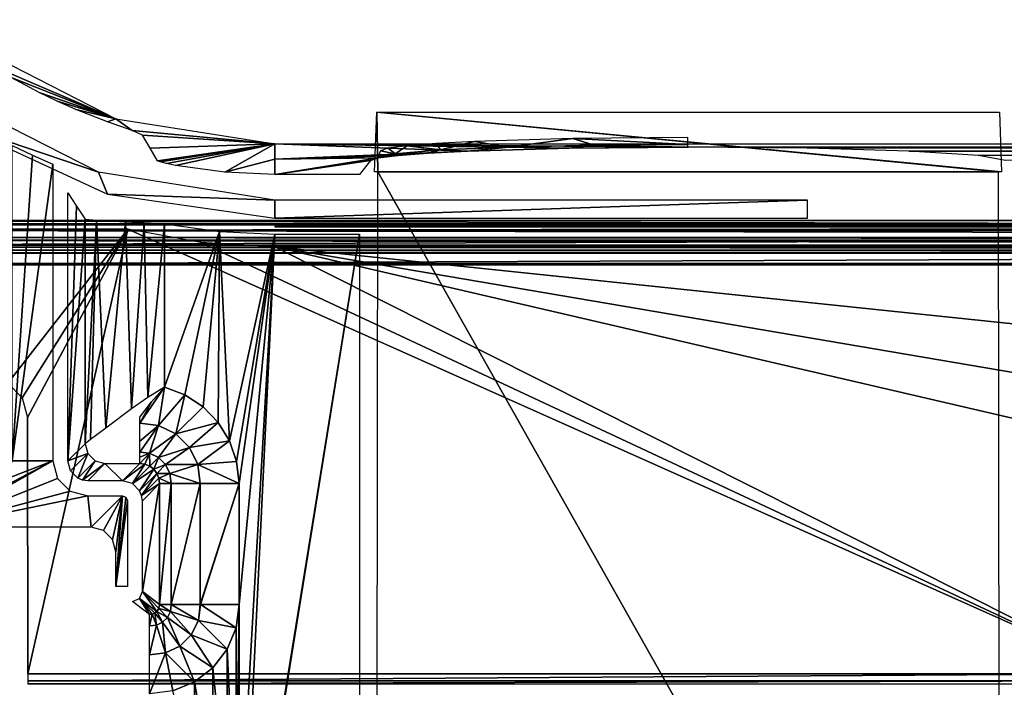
# Model space of a CAD drawing. Header units: millimetres. Extents: x -131 to 131, y -208 to 128.
# Tile 5 of 18: x -106 to -56, y -149 to -116. Entities that reach past the tile are written whole.
import ezdxf

# ---------------------------------------------------------------- set-up
doc = ezdxf.new("R2010")
doc.units = ezdxf.units.MM
doc.header["$LTSCALE"] = 127.314815
for name, color, linetype in [('1', 7, 'CONTINUOUS'), ('12', 7, 'CONTINUOUS'), ('121', 7, 'CONTINUOUS'), ('142', 7, 'CONTINUOUS'), ('144', 7, 'CONTINUOUS'), ('145', 7, 'CONTINUOUS'), ('146', 7, 'CONTINUOUS'), ('166', 7, 'CONTINUOUS'), ('167', 7, 'CONTINUOUS'), ('18', 7, 'CONTINUOUS'), ('181', 7, 'CONTINUOUS'), ('194', 7, 'CONTINUOUS'), ('20', 7, 'CONTINUOUS'), ('21', 7, 'CONTINUOUS'), ('28', 7, 'CONTINUOUS'), ('29', 7, 'CONTINUOUS'), ('34', 7, 'CONTINUOUS'), ('6', 7, 'CONTINUOUS'), ('76', 7, 'CONTINUOUS'), ('77', 7, 'CONTINUOUS'), ('78', 7, 'CONTINUOUS'), ('84', 7, 'CONTINUOUS'), ('85', 7, 'CONTINUOUS'), ('86', 7, 'CONTINUOUS'), ('87', 7, 'CONTINUOUS')]:
    doc.layers.add(name, color=color, linetype=linetype)

msp = doc.modelspace()

# ---------------------------------------------------------------- linework, layer by layer
at = {"layer": '1', "color": 7, "linetype": 'CONTINUOUS'}
for points in [[(126, 126), (-126, -126.039), (126, -126.039), (126, 126)], [(-126, 126), (-126, -126.039), (126, 126), (-126, 126)], [(-126, -126.039), (-123.948, -126.093), (126, -126.039), (-126, -126.039)], [(126, -126.039), (-123.948, -126.093), (123.948, -126.093), (126, -126.039)], [(-123.948, -126.093), (-122.97, -126.377), (123.948, -126.093), (-123.948, -126.093)], [(123.948, -126.093), (-122.97, -126.377), (122.97, -126.377), (123.948, -126.093)], [(-122.97, -126.377), (-122.259, -127.107), (122.97, -126.377), (-122.97, -126.377)], [(122.97, -126.377), (-122.259, -127.107), (122.259, -127.107), (122.97, -126.377)], [(-122.259, -127.107), (-122, -128.092), (122.259, -127.107), (-122.259, -127.107)], [(122.259, -127.107), (-122, -128.092), (122, -128.092), (122.259, -127.107)], [(122, -178.822), (122, -128.092), (-122, -178.822), (122, -178.822)], [(122, -128.092), (-122, -128.092), (-122, -178.822), (122, -128.092)]]:
    msp.add_3dface(points, dxfattribs=at)
at = {"layer": '12', "color": 7, "linetype": 'CONTINUOUS'}
for points in [[(-106.026, -137.975, -31.5), (-106.026, -122.094, -31.5), (-105.009, -122.586, -31.5), (-106.026, -137.975, -31.5)], [(-103.974, -123.039, -31.5), (-106.026, -137.975, -31.5), (-105.009, -122.586, -31.5), (-103.974, -123.039, -31.5)], [(-103.974, -137.975, -31.5), (-106.026, -137.975, -31.5), (-103.974, -123.039, -31.5), (-103.974, -137.975, -31.5)], [(-103.74, -138.849, -31.5), (-109.899, -141.303, -31.5), (-103.974, -137.975, -31.5), (-103.74, -138.849, -31.5)], [(-109.899, -141.303, -31.5), (-106.901, -139.49, -31.5), (-103.974, -137.975, -31.5), (-109.899, -141.303, -31.5)], [(-106.901, -139.49, -31.5), (-106.261, -138.852, -31.5), (-103.974, -137.975, -31.5), (-106.901, -139.49, -31.5)], [(-106.261, -138.852, -31.5), (-106.026, -137.975, -31.5), (-103.974, -137.975, -31.5), (-106.261, -138.852, -31.5)], [(-103.102, -139.489, -31.5), (-109.899, -141.303, -31.5), (-103.74, -138.849, -31.5), (-103.102, -139.489, -31.5)], [(-102.225, -139.724, -31.5), (-109.899, -141.303, -31.5), (-103.102, -139.489, -31.5), (-102.225, -139.724, -31.5)], [(-102.053, -141.303, -31.5), (-109.899, -141.303, -31.5), (-102.225, -139.724, -31.5), (-102.053, -141.303, -31.5)], [(-100.474, -139.724, -31.5), (-102.053, -141.303, -31.5), (-102.225, -139.724, -31.5), (-100.474, -139.724, -31.5)], [(-101.425, -141.473, -31.5), (-102.053, -141.303, -31.5), (-100.474, -139.724, -31.5), (-101.425, -141.473, -31.5)], [(-100.97, -141.93, -31.5), (-101.425, -141.473, -31.5), (-100.474, -139.724, -31.5), (-100.97, -141.93, -31.5)], [(-100.803, -142.553, -31.5), (-100.97, -141.93, -31.5), (-100.474, -139.724, -31.5), (-100.803, -142.553, -31.5)], [(-100.803, -144.303, -31.5), (-100.803, -142.553, -31.5), (-100.474, -139.724, -31.5), (-100.803, -144.303, -31.5)], [(-100.298, -139.797, -31.5), (-100.803, -144.303, -31.5), (-100.474, -139.724, -31.5), (-100.298, -139.797, -31.5)], [(-100.224, -139.974, -31.5), (-100.803, -144.303, -31.5), (-100.298, -139.797, -31.5), (-100.224, -139.974, -31.5)], [(-100.224, -144.303, -31.5), (-100.803, -144.303, -31.5), (-100.224, -139.974, -31.5), (-100.224, -144.303, -31.5)]]:
    msp.add_3dface(points, dxfattribs=at)
at = {"layer": '121', "color": 7, "linetype": 'CONTINUOUS'}
for points in [[(-82.762, -121.888, -31.64), (-84.69, -121.99, -29.384), (-84.464, -122.318, -29.965), (-82.762, -121.888, -31.64)], [(-81.022, -122.17, -33.286), (-82.762, -121.888, -31.64), (-84.464, -122.318, -29.965), (-81.022, -122.17, -33.286)], [(-77.807, -121.743, -34.856), (-82.762, -121.888, -31.64), (-81.022, -122.17, -33.286), (-77.807, -121.743, -34.856)], [(-76.737, -122.075, -35.411), (-77.807, -121.743, -34.856), (-81.022, -122.17, -33.286), (-76.737, -122.075, -35.411)], [(-72.009, -121.692, -35.982), (-77.807, -121.743, -34.856), (-72.009, -122.042, -36.143), (-72.009, -121.692, -35.982)], [(-72.009, -122.042, -36.143), (-77.807, -121.743, -34.856), (-76.737, -122.075, -35.411), (-72.009, -122.042, -36.143)], [(-86.742, -122.506, -25.759), (-87.483, -122.366, -21.04), (-87.635, -122.708, -21.061), (-86.742, -122.506, -25.759)], [(-87.095, -122.233, -23.985), (-87.483, -122.366, -21.04), (-86.742, -122.506, -25.759), (-87.095, -122.233, -23.985)], [(-86.152, -122.106, -26.8), (-87.095, -122.233, -23.985), (-86.742, -122.506, -25.759), (-86.152, -122.106, -26.8)], [(-84.464, -122.318, -29.965), (-86.152, -122.106, -26.8), (-86.742, -122.506, -25.759), (-84.464, -122.318, -29.965)], [(-85.1, -122.472, -29.692), (-84.464, -122.318, -29.965), (-86.742, -122.506, -25.759), (-85.1, -122.472, -29.692)], [(-84.69, -121.99, -29.384), (-86.152, -122.106, -26.8), (-84.464, -122.318, -29.965), (-84.69, -121.99, -29.384)], [(-85.1, -122.472, -29.692), (-83.109, -122.37, -32.021), (-84.464, -122.318, -29.965), (-85.1, -122.472, -29.692)], [(-83.109, -122.37, -32.021), (-81.022, -122.17, -33.286), (-84.464, -122.318, -29.965), (-83.109, -122.37, -32.021)], [(-83.109, -122.37, -32.021), (-77.995, -122.225, -35.341), (-81.022, -122.17, -33.286), (-83.109, -122.37, -32.021)], [(-77.995, -122.225, -35.341), (-76.737, -122.075, -35.411), (-81.022, -122.17, -33.286), (-77.995, -122.225, -35.341)], [(-77.995, -122.225, -35.341), (-72.009, -122.174, -36.504), (-76.737, -122.075, -35.411), (-77.995, -122.225, -35.341)], [(-72.009, -122.174, -36.504), (-72.009, -122.042, -36.143), (-76.737, -122.075, -35.411), (-72.009, -122.174, -36.504)], [(-87.983, -122.848, -21.079), (-87.582, -122.715, -24.118), (-87.643, -122.715, -21.061), (-87.983, -122.848, -21.079)], [(-87.643, -122.715, -21.061), (-86.742, -122.506, -25.759), (-87.635, -122.708, -21.061), (-87.643, -122.715, -21.061)], [(-87.582, -122.715, -24.118), (-86.742, -122.506, -25.759), (-87.643, -122.715, -21.061), (-87.582, -122.715, -24.118)], [(-87.582, -122.715, -24.118), (-86.609, -122.588, -27.025), (-86.742, -122.506, -25.759), (-87.582, -122.715, -24.118)], [(-86.609, -122.588, -27.025), (-85.1, -122.472, -29.692), (-86.742, -122.506, -25.759), (-86.609, -122.588, -27.025)]]:
    msp.add_3dface(points, dxfattribs=at)
at = {"layer": '142', "color": 7, "linetype": 'CONTINUOUS'}
for points in [[(126.86, -125.86, -55), (-126.86, 126, -55), (126.86, 126, -55), (126.86, -125.86, -55)], [(-126.86, -125.86, -55), (-126.86, 126, -55), (126.86, -125.86, -55), (-126.86, -125.86, -55)], [(-126.725, -126.362, -55), (-126.86, -125.86, -55), (126.727, -126.36, -55), (-126.725, -126.362, -55)], [(126.727, -126.36, -55), (-126.86, -125.86, -55), (126.86, -125.86, -55), (126.727, -126.36, -55)], [(126.362, -126.725, -55), (-126.725, -126.362, -55), (126.727, -126.36, -55), (126.362, -126.725, -55)], [(-126.36, -126.727, -55), (-126.725, -126.362, -55), (126.362, -126.725, -55), (-126.36, -126.727, -55)], [(125.86, -126.86, -55), (-126.36, -126.727, -55), (126.362, -126.725, -55), (125.86, -126.86, -55)], [(-125.86, -126.86, -55), (-126.36, -126.727, -55), (125.86, -126.86, -55), (-125.86, -126.86, -55)]]:
    msp.add_3dface(points, dxfattribs=at)
at = {"layer": '144', "color": 7, "linetype": 'CONTINUOUS'}
for points in [[(-101.681, -123.435, -39.5), (-109.694, -119.352, -39.5), (-108.961, -120.967, -39.5), (-101.681, -123.435, -39.5)], [(-101.228, -124.534, -39.5), (-101.681, -123.435, -39.5), (-108.961, -120.967, -39.5), (-101.228, -124.534, -39.5)], [(-92.8, -124.841, -39.5), (-101.681, -123.435, -39.5), (-101.228, -124.534, -39.5), (-92.8, -124.841, -39.5)], [(-92.8, -125.757, -39.5), (-92.8, -124.841, -39.5), (-101.228, -124.534, -39.5), (-92.8, -125.757, -39.5)], [(-66, -125.757, -39.5), (-66, -124.841, -39.5), (-92.8, -125.757, -39.5), (-66, -125.757, -39.5)], [(-66, -124.841, -39.5), (-92.8, -124.841, -39.5), (-92.8, -125.757, -39.5), (-66, -124.841, -39.5)]]:
    msp.add_3dface(points, dxfattribs=at)
at = {"layer": '145', "color": 7, "linetype": 'CONTINUOUS'}
for points in [[(-120.5, -179.5, -45), (-120.5, -128.018, -45), (120.5, -128.018, -45), (-120.5, -179.5, -45)], [(-120.354, -179.854, -45), (-120.5, -179.5, -45), (120.5, -128.018, -45), (-120.354, -179.854, -45)], [(-120, -180, -45), (-120.354, -179.854, -45), (120.5, -128.018, -45), (-120, -180, -45)], [(120, -180, -45), (-120, -180, -45), (120.5, -128.018, -45), (120, -180, -45)]]:
    msp.add_3dface(points, dxfattribs=at)
at = {"layer": '146', "color": 7, "linetype": 'CONTINUOUS'}
for points in [[(-117.251, -126.3, -43), (-106.247, -134.061, -43), (-100.202, -126.3, -43), (-117.251, -126.3, -43)], [(-106.247, -134.061, -43), (-105.518, -134.792, -43), (-100.202, -126.3, -43), (-106.247, -134.061, -43)], [(-105.518, -134.792, -43), (-105.251, -135.79, -43), (-100.202, -126.3, -43), (-105.518, -134.792, -43)], [(-100.202, -126.3, -43), (-105.251, -135.79, -43), (-105.238, -148.691, -43), (-100.202, -126.3, -43)], [(-50.079, -148.691, -43), (-100.202, -126.3, -43), (-105.238, -148.691, -43), (-50.079, -148.691, -43)], [(-96.528, -126.97, -43), (-100.202, -126.3, -43), (-50.079, -148.691, -43), (-96.528, -126.97, -43)], [(-92.8, -127.194, -43), (-96.528, -126.97, -43), (-50.079, -148.691, -43), (-92.8, -127.194, -43)], [(-53.377, -136.349, -43), (-92.8, -127.194, -43), (-50.079, -148.691, -43), (-53.377, -136.349, -43)], [(-53.864, -133.815, -43), (-92.8, -127.194, -43), (-53.377, -136.349, -43), (-53.864, -133.815, -43)], [(-53.218, -131.318, -43), (-92.8, -127.194, -43), (-53.864, -133.815, -43), (-53.218, -131.318, -43)], [(-51.867, -127.194, -43), (-92.8, -127.194, -43), (-53.218, -131.318, -43), (-51.867, -127.194, -43)], [(-105.238, -148.691, -43), (-105.251, -135.79, -43), (-105.245, -148.691, -43), (-105.238, -148.691, -43)], [(-105.251, -135.79, -43), (-105.251, -148.691, -43), (-105.245, -148.691, -43), (-105.251, -135.79, -43)]]:
    msp.add_3dface(points, dxfattribs=at)
at = {"layer": '166', "color": 7, "linetype": 'CONTINUOUS'}
for points in [[(-92.8, -126.194, -42.017), (-51.867, -126.194, -42.017), (-92.8, -126.157, -39.893), (-92.8, -126.194, -42.017)], [(-51.867, -126.194, -42.017), (-66, -126.157, -39.893), (-92.8, -126.157, -39.893), (-51.867, -126.194, -42.017)], [(-62.973, -126.148, -39.394), (-66, -126.157, -39.893), (-51.867, -126.194, -42.017), (-62.973, -126.148, -39.394)], [(-60.267, -126.123, -37.951), (-62.973, -126.148, -39.394), (-51.867, -126.194, -42.017), (-60.267, -126.123, -37.951)], [(-58.168, -126.084, -35.716), (-60.267, -126.123, -37.951), (-51.867, -126.194, -42.017), (-58.168, -126.084, -35.716)], [(-56.375, -126.05, -33.771), (-58.168, -126.084, -35.716), (-51.867, -126.194, -42.017), (-56.375, -126.05, -33.771)], [(-54.089, -126.027, -32.465), (-56.375, -126.05, -33.771), (-51.867, -126.194, -42.017), (-54.089, -126.027, -32.465)]]:
    msp.add_3dface(points, dxfattribs=at)
at = {"layer": '167', "color": 7, "linetype": 'CONTINUOUS'}
for points in [[(-125.86, -127.36, -54.509), (125.86, -127.36, -54.509), (-121.026, -127.5, -46.5), (-125.86, -127.36, -54.509)], [(-121.026, -127.5, -46.5), (125.86, -127.36, -54.509), (-120.677, -127.502, -46.358), (-121.026, -127.5, -46.5)], [(-120.677, -127.502, -46.358), (125.86, -127.36, -54.509), (-120.527, -127.508, -46.013), (-120.677, -127.502, -46.358)], [(-120.527, -127.508, -46.013), (125.86, -127.36, -54.509), (-120.513, -127.518, -45.491), (-120.527, -127.508, -46.013)], [(-120.513, -127.518, -45.491), (125.86, -127.36, -54.509), (120.677, -127.502, -46.358), (-120.513, -127.518, -45.491)], [(120.527, -127.508, -46.013), (-120.513, -127.518, -45.491), (120.677, -127.502, -46.358), (120.527, -127.508, -46.013)], [(120.513, -127.518, -45.491), (-120.513, -127.518, -45.491), (120.527, -127.508, -46.013), (120.513, -127.518, -45.491)]]:
    msp.add_3dface(points, dxfattribs=at)
at = {"layer": '18', "color": 7, "linetype": 'CONTINUOUS'}
for points in [[(-87.671, -120.415, -4.081), (-87.613, -123.419, -3.976), (-87.78, -123.419, -3.976), (-87.671, -120.415, -4.081)], [(-56.329, -120.415, -4.081), (-56.22, -123.419, -3.976), (-87.671, -120.415, -4.081), (-56.329, -120.415, -4.081)], [(-56.22, -123.419, -3.976), (-56.387, -123.419, -3.976), (-87.671, -120.415, -4.081), (-56.22, -123.419, -3.976)], [(-56.387, -123.419, -3.976), (-87.613, -123.419, -3.976), (-87.671, -120.415, -4.081), (-56.387, -123.419, -3.976)], [(-87.681, -178.875, -2.039), (-87.613, -123.419, -3.976), (-56.319, -178.875, -2.039), (-87.681, -178.875, -2.039)], [(-56.319, -178.875, -2.039), (-87.613, -123.419, -3.976), (-56.387, -123.419, -3.976), (-56.319, -178.875, -2.039)]]:
    msp.add_3dface(points, dxfattribs=at)
at = {"layer": '181', "color": 7, "linetype": 'CONTINUOUS'}
for points in [[(-125.86, -126.86, -55), (125.86, -126.86, -55), (125.86, -127.211, -54.857), (-125.86, -126.86, -55)], [(-125.86, -127.211, -54.857), (-125.86, -126.86, -55), (125.86, -127.211, -54.857), (-125.86, -127.211, -54.857)], [(125.86, -127.36, -54.509), (-125.86, -127.211, -54.857), (125.86, -127.211, -54.857), (125.86, -127.36, -54.509)], [(125.86, -127.36, -54.509), (-125.86, -127.36, -54.509), (-125.86, -127.211, -54.857), (125.86, -127.36, -54.509)]]:
    msp.add_3dface(points, dxfattribs=at)
at = {"layer": '194', "color": 7, "linetype": 'CONTINUOUS'}
for points in [[(-50.079, -148.691, -43), (-105.238, -149.04, -42.858), (-50.079, -149.04, -42.858), (-50.079, -148.691, -43)], [(-50.079, -148.691, -43), (-105.238, -148.691, -43), (-105.238, -149.04, -42.858), (-50.079, -148.691, -43)], [(-50.079, -149.04, -42.858), (-105.238, -149.191, -42.513), (-50.079, -149.191, -42.513), (-50.079, -149.04, -42.858)], [(-105.238, -149.04, -42.858), (-105.238, -149.191, -42.513), (-50.079, -149.04, -42.858), (-105.238, -149.04, -42.858)]]:
    msp.add_3dface(points, dxfattribs=at)
at = {"layer": '20', "color": 7, "linetype": 'CONTINUOUS'}
for points in [[(-108.03, -117.062, -40.261), (-100.807, -120.742, -40.261), (-107.232, -117.997, -33.05), (-108.03, -117.062, -40.261)], [(-107.232, -117.997, -33.05), (-100.807, -120.742, -40.261), (-106.079, -118.666, -34.023), (-107.232, -117.997, -33.05)], [(-106.079, -118.666, -34.023), (-100.807, -120.742, -40.261), (-104.667, -119.422, -34.369), (-106.079, -118.666, -34.023)], [(-104.667, -119.422, -34.369), (-100.807, -120.742, -40.261), (-103.754, -119.864, -34.369), (-104.667, -119.422, -34.369)], [(-103.754, -119.864, -34.369), (-100.807, -120.742, -40.261), (-102.826, -120.271, -34.369), (-103.754, -119.864, -34.369)], [(-102.826, -120.271, -34.369), (-100.807, -120.742, -40.261), (-101.227, -120.895, -33.918), (-102.826, -120.271, -34.369)], [(-101.227, -120.895, -33.918), (-100.807, -120.742, -40.261), (-99.992, -121.339, -32.636), (-101.227, -120.895, -33.918)], [(-100.807, -120.742, -40.261), (-92.8, -122.01, -40.261), (-99.992, -121.339, -32.636), (-100.807, -120.742, -40.261)], [(-99.992, -121.339, -32.636), (-92.8, -122.01, -40.261), (-99.467, -121.567, -30.75), (-99.992, -121.339, -32.636)], [(-99.467, -121.567, -30.75), (-92.8, -122.01, -40.261), (-99.088, -122.226, -18.229), (-99.467, -121.567, -30.75)], [(-99.088, -122.226, -18.229), (-92.8, -122.01, -40.261), (-98.71, -122.869, -5.834), (-99.088, -122.226, -18.229)], [(-98.71, -122.869, -5.834), (-92.8, -122.01, -40.261), (-98.58, -122.919, -5.35), (-98.71, -122.869, -5.834)], [(-98.58, -122.919, -5.35), (-92.8, -122.01, -40.261), (-98.254, -123.003, -4.999), (-98.58, -122.919, -5.35)], [(-98.254, -123.003, -4.999), (-92.8, -122.01, -40.261), (-97.81, -123.095, -4.869), (-98.254, -123.003, -4.999)], [(-97.81, -123.095, -4.869), (-92.8, -122.01, -40.261), (-95.316, -123.44, -4.869), (-97.81, -123.095, -4.869)], [(-95.316, -123.44, -4.869), (-92.8, -122.01, -40.261), (-92.8, -122.779, -22.654), (-95.316, -123.44, -4.869)], [(-92.8, -123.556, -4.869), (-95.316, -123.44, -4.869), (-92.8, -122.779, -22.654), (-92.8, -123.556, -4.869)]]:
    msp.add_3dface(points, dxfattribs=at)
at = {"layer": '21', "color": 7, "linetype": 'CONTINUOUS'}
for points in [[(-92.8, -122.01, -40.261), (92.8, -122.01, -40.261), (-72.009, -122.174, -36.504), (-92.8, -122.01, -40.261)], [(-92.8, -122.779, -22.654), (-92.8, -122.01, -40.261), (-83.109, -122.37, -32.021), (-92.8, -122.779, -22.654)], [(-83.109, -122.37, -32.021), (-92.8, -122.01, -40.261), (-77.995, -122.225, -35.341), (-83.109, -122.37, -32.021)], [(-77.995, -122.225, -35.341), (-92.8, -122.01, -40.261), (-72.009, -122.174, -36.504), (-77.995, -122.225, -35.341)], [(-85.1, -122.472, -29.692), (-92.8, -122.779, -22.654), (-83.109, -122.37, -32.021), (-85.1, -122.472, -29.692)], [(-72.009, -122.174, -36.504), (92.8, -122.01, -40.261), (-71.991, -122.174, -36.504), (-72.009, -122.174, -36.504)], [(-71.991, -122.174, -36.504), (92.8, -122.01, -40.261), (-66.007, -122.225, -35.341), (-71.991, -122.174, -36.504)], [(-66.007, -122.225, -35.341), (92.8, -122.01, -40.261), (-60.892, -122.37, -32.022), (-66.007, -122.225, -35.341)], [(-60.892, -122.37, -32.022), (92.8, -122.01, -40.261), (-35.517, -122.439, -30.435), (-60.892, -122.37, -32.022)], [(-57.391, -122.588, -27.026), (-60.892, -122.37, -32.022), (-35.517, -122.439, -30.435), (-57.391, -122.588, -27.026)], [(-86.609, -122.588, -27.025), (-92.8, -122.779, -22.654), (-85.1, -122.472, -29.692), (-86.609, -122.588, -27.025)], [(-87.582, -122.715, -24.118), (-92.8, -122.779, -22.654), (-86.609, -122.588, -27.025), (-87.582, -122.715, -24.118)], [(-92.8, -123.556, -4.869), (-92.8, -122.779, -22.654), (-87.582, -122.715, -24.118), (-92.8, -123.556, -4.869)], [(-87.983, -122.848, -21.079), (-92.8, -123.556, -4.869), (-87.582, -122.715, -24.118), (-87.983, -122.848, -21.079)], [(-88.549, -123.556, -4.869), (-92.8, -123.556, -4.869), (-87.983, -122.848, -21.079), (-88.549, -123.556, -4.869)], [(-36.496, -122.451, -30.179), (-57.391, -122.588, -27.026), (-35.517, -122.439, -30.435), (-36.496, -122.451, -30.179)], [(-56.017, -122.848, -21.079), (-57.391, -122.588, -27.026), (-36.496, -122.451, -30.179), (-56.017, -122.848, -21.079)]]:
    msp.add_3dface(points, dxfattribs=at)
at = {"layer": '28', "color": 7, "linetype": 'CONTINUOUS'}
for points in [[(-102.225, -138.975, -30.776), (-101.355, -138.105, -5.86), (-100.474, -138.975, -30.776), (-102.225, -138.975, -30.776)], [(-100.474, -138.975, -30.776), (-101.355, -138.105, -5.86), (-99.604, -138.105, -5.86), (-100.474, -138.975, -30.776)]]:
    msp.add_3dface(points, dxfattribs=at)
at = {"layer": '29', "color": 7, "linetype": 'CONTINUOUS'}
for points in [[(-99.475, -144.553, -30.774), (-98.605, -139.104, -5.86), (-98.605, -145.206, -5.86), (-99.475, -144.553, -30.774)], [(-99.475, -144.553, -30.776), (-98.605, -139.104, -5.86), (-99.475, -144.553, -30.774), (-99.475, -144.553, -30.776)], [(-99.475, -139.974, -30.776), (-98.605, -139.104, -5.86), (-99.475, -144.553, -30.776), (-99.475, -139.974, -30.776)]]:
    msp.add_3dface(points, dxfattribs=at)
at = {"layer": '34', "color": 7, "linetype": 'CONTINUOUS'}
for points in [[(-103.225, -137.975, -30.776), (-103.225, -124.467, -30.776), (-102.787, -125.14, -18.255), (-103.225, -137.975, -30.776)], [(-102.355, -125.795, -5.86), (-103.225, -137.975, -30.776), (-102.787, -125.14, -18.255), (-102.355, -125.795, -5.86)], [(-102.355, -137.105, -5.86), (-103.225, -137.975, -30.776), (-102.355, -125.795, -5.86), (-102.355, -137.105, -5.86)]]:
    msp.add_3dface(points, dxfattribs=at)
at = {"layer": '6', "color": 7, "linetype": 'CONTINUOUS'}
for points in [[(-98.357, -126.041, -2), (-95.59, -126.425, -2), (-98.357, -134.265, -2), (-98.357, -126.041, -2)], [(-98.357, -134.265, -2), (-95.59, -126.425, -2), (-97.335, -134.652, -2), (-98.357, -134.265, -2)], [(-97.335, -134.652, -2), (-95.59, -126.425, -2), (-96.421, -135.252, -2), (-97.335, -134.652, -2)], [(-96.421, -135.252, -2), (-95.59, -126.425, -2), (-95.659, -136.036, -2), (-96.421, -135.252, -2)], [(-95.659, -136.036, -2), (-95.59, -126.425, -2), (-95.087, -136.967, -2), (-95.659, -136.036, -2)], [(-95.59, -126.425, -2), (-92.8, -126.553, -2), (-95.087, -136.967, -2), (-95.59, -126.425, -2)], [(-95.087, -136.967, -2), (-92.8, -126.553, -2), (-94.73, -138.001, -2), (-95.087, -136.967, -2)], [(-94.73, -138.001, -2), (-92.8, -126.553, -2), (-94.607, -139.104, -2), (-94.73, -138.001, -2)], [(-94.607, -163.896, -2), (-88.551, -126.553, -2), (-94.728, -164.987, -2), (-94.607, -163.896, -2)], [(-94.728, -164.987, -2), (-88.551, -126.553, -2), (-88.551, -155.118, -2), (-94.728, -164.987, -2)], [(-94.607, -157.794, -2), (-92.8, -126.553, -2), (-94.607, -163.896, -2), (-94.607, -157.794, -2)], [(-94.607, -145.206, -2), (-92.8, -126.553, -2), (-94.607, -157.794, -2), (-94.607, -145.206, -2)], [(-94.607, -139.104, -2), (-92.8, -126.553, -2), (-94.607, -145.206, -2), (-94.607, -139.104, -2)], [(-92.8, -126.553, -2), (-88.551, -126.553, -2), (-94.607, -163.896, -2), (-92.8, -126.553, -2)], [(-94.761, -156.63, -2), (-94.607, -145.206, -2), (-94.607, -157.794, -2), (-94.761, -156.63, -2)], [(-94.76, -146.369, -2), (-94.607, -145.206, -2), (-94.761, -156.63, -2), (-94.76, -146.369, -2)], [(-95.209, -147.454, -2), (-94.76, -146.369, -2), (-94.761, -156.63, -2), (-95.209, -147.454, -2)], [(-95.923, -148.385, -2), (-95.209, -147.454, -2), (-95.21, -155.545, -2), (-95.923, -148.385, -2)], [(-95.21, -155.545, -2), (-95.209, -147.454, -2), (-94.761, -156.63, -2), (-95.21, -155.545, -2)], [(-96.855, -149.1, -2), (-95.923, -148.385, -2), (-95.925, -154.614, -2), (-96.855, -149.1, -2)], [(-95.925, -154.614, -2), (-95.923, -148.385, -2), (-95.21, -155.545, -2), (-95.925, -154.614, -2)], [(-97.94, -149.55, -2), (-96.855, -149.1, -2), (-96.857, -153.899, -2), (-97.94, -149.55, -2)], [(-96.857, -153.899, -2), (-96.855, -149.1, -2), (-95.925, -154.614, -2), (-96.857, -153.899, -2)]]:
    msp.add_3dface(points, dxfattribs=at)
at = {"layer": '76', "color": 7, "linetype": 'CONTINUOUS'}
for points in [[(-99.621, -144.906, -30.778), (-99.475, -144.553, -30.774), (-98.75, -145.56, -5.827), (-99.621, -144.906, -30.778)], [(-99.475, -144.553, -30.774), (-98.605, -145.206, -5.86), (-98.642, -145.398, -5.831), (-99.475, -144.553, -30.774)], [(-98.75, -145.56, -5.827), (-99.475, -144.553, -30.774), (-98.642, -145.398, -5.831), (-98.75, -145.56, -5.827)], [(-99.974, -145.053, -30.77), (-99.621, -144.906, -30.778), (-99.106, -145.704, -5.895), (-99.974, -145.053, -30.77)], [(-98.854, -145.639, -5.84), (-99.621, -144.906, -30.778), (-98.75, -145.56, -5.827), (-98.854, -145.639, -5.84)], [(-99.106, -145.704, -5.895), (-99.621, -144.906, -30.778), (-98.975, -145.688, -5.863), (-99.106, -145.704, -5.895)], [(-98.975, -145.688, -5.863), (-99.621, -144.906, -30.778), (-98.854, -145.639, -5.84), (-98.975, -145.688, -5.863)]]:
    msp.add_3dface(points, dxfattribs=at)
at = {"layer": '77', "color": 7, "linetype": 'CONTINUOUS'}
for points in [[(-103.225, -137.975, -30.776), (-102.355, -137.105, -5.86), (-102.22, -137.605, -5.848), (-103.225, -137.975, -30.776)], [(-103.225, -137.975, -30.776), (-102.22, -137.605, -5.848), (-103.091, -138.475, -30.786), (-103.225, -137.975, -30.776)], [(-103.091, -138.475, -30.786), (-102.22, -137.605, -5.848), (-102.727, -138.841, -30.786), (-103.091, -138.475, -30.786)], [(-102.22, -137.605, -5.848), (-101.855, -137.97, -5.848), (-102.727, -138.841, -30.786), (-102.22, -137.605, -5.848)], [(-102.727, -138.841, -30.786), (-101.855, -137.97, -5.848), (-102.486, -138.94, -30.782), (-102.727, -138.841, -30.786)], [(-101.855, -137.97, -5.848), (-101.355, -138.105, -5.86), (-102.486, -138.94, -30.782), (-101.855, -137.97, -5.848)], [(-101.355, -138.105, -5.86), (-102.225, -138.975, -30.776), (-102.486, -138.94, -30.782), (-101.355, -138.105, -5.86)]]:
    msp.add_3dface(points, dxfattribs=at)
at = {"layer": '78', "color": 7, "linetype": 'CONTINUOUS'}
for points in [[(-100.474, -138.975, -30.776), (-99.604, -138.105, -5.86), (-99.344, -138.138, -5.829), (-100.474, -138.975, -30.776)], [(-99.976, -139.108, -30.786), (-100.474, -138.975, -30.776), (-99.344, -138.138, -5.829), (-99.976, -139.108, -30.786)], [(-99.103, -138.236, -5.809), (-99.976, -139.108, -30.786), (-99.344, -138.138, -5.829), (-99.103, -138.236, -5.809)], [(-98.896, -138.394, -5.803), (-99.976, -139.108, -30.786), (-99.103, -138.236, -5.809), (-98.896, -138.394, -5.803)], [(-99.61, -139.472, -30.786), (-99.976, -139.108, -30.786), (-98.896, -138.394, -5.803), (-99.61, -139.472, -30.786)], [(-98.738, -138.601, -5.809), (-99.61, -139.472, -30.786), (-98.896, -138.394, -5.803), (-98.738, -138.601, -5.809)], [(-99.51, -139.712, -30.782), (-99.61, -139.472, -30.786), (-98.738, -138.601, -5.809), (-99.51, -139.712, -30.782)], [(-98.638, -138.842, -5.829), (-99.51, -139.712, -30.782), (-98.738, -138.601, -5.809), (-98.638, -138.842, -5.829)], [(-98.605, -139.104, -5.86), (-99.51, -139.712, -30.782), (-98.638, -138.842, -5.829), (-98.605, -139.104, -5.86)], [(-98.605, -139.104, -5.86), (-99.475, -139.974, -30.776), (-99.51, -139.712, -30.782), (-98.605, -139.104, -5.86)]]:
    msp.add_3dface(points, dxfattribs=at)
at = {"layer": '84', "color": 7, "linetype": 'CONTINUOUS'}
for points in [[(-102.355, -137.105, -5.86), (-102.355, -125.795, -5.86), (-101.776, -125.849, -3.924), (-102.355, -137.105, -5.86)], [(-102.078, -136.897, -4.531), (-102.355, -137.105, -5.86), (-101.776, -125.849, -3.924), (-102.078, -136.897, -4.531)], [(-101.313, -136.324, -3.305), (-102.078, -136.897, -4.531), (-101.776, -125.849, -3.924), (-101.313, -136.324, -3.305)], [(-100.325, -125.94, -2.518), (-101.313, -136.324, -3.305), (-101.776, -125.849, -3.924), (-100.325, -125.94, -2.518)], [(-100.02, -135.354, -2.362), (-101.313, -136.324, -3.305), (-100.325, -125.94, -2.518), (-100.02, -135.354, -2.362)], [(-99.382, -125.991, -2.134), (-100.02, -135.354, -2.362), (-100.325, -125.94, -2.518), (-99.382, -125.991, -2.134)], [(-99.203, -134.785, -2.09), (-100.02, -135.354, -2.362), (-99.382, -125.991, -2.134), (-99.203, -134.785, -2.09)], [(-98.357, -126.041, -2), (-99.203, -134.785, -2.09), (-99.382, -125.991, -2.134), (-98.357, -126.041, -2)], [(-98.357, -126.041, -2), (-98.357, -134.265, -2), (-99.203, -134.785, -2.09), (-98.357, -126.041, -2)]]:
    msp.add_3dface(points, dxfattribs=at)
at = {"layer": '85', "color": 7, "linetype": 'CONTINUOUS'}
for points in [[(-99.021, -134.994, -2.09), (-98.357, -134.265, -2), (-99.604, -136.067, -2.513), (-99.021, -134.994, -2.09)], [(-99.604, -136.067, -2.513), (-98.357, -134.265, -2), (-98.655, -136.185, -2.495), (-99.604, -136.067, -2.513)], [(-98.357, -134.265, -2), (-97.335, -134.652, -2), (-98.655, -136.185, -2.495), (-98.357, -134.265, -2)], [(-98.655, -136.185, -2.495), (-97.335, -134.652, -2), (-97.79, -136.607, -2.486), (-98.655, -136.185, -2.495)], [(-97.335, -134.652, -2), (-96.421, -135.252, -2), (-97.79, -136.607, -2.486), (-97.335, -134.652, -2)], [(-99.604, -135.77, -2.362), (-99.021, -134.994, -2.09), (-99.604, -136.067, -2.513), (-99.604, -135.77, -2.362)], [(-96.421, -135.252, -2), (-95.659, -136.036, -2), (-97.79, -136.607, -2.486), (-96.421, -135.252, -2)], [(-99.604, -136.067, -2.513), (-98.655, -136.185, -2.495), (-99.604, -136.97, -3.207), (-99.604, -136.067, -2.513)], [(-98.655, -136.185, -2.495), (-99.604, -137.525, -3.922), (-99.604, -136.97, -3.207), (-98.655, -136.185, -2.495)], [(-99.109, -137.584, -3.891), (-99.604, -137.525, -3.922), (-98.655, -136.185, -2.495), (-99.109, -137.584, -3.891)], [(-99.109, -137.584, -3.891), (-98.655, -136.185, -2.495), (-97.79, -136.607, -2.486), (-99.109, -137.584, -3.891)], [(-97.79, -136.607, -2.486), (-95.659, -136.036, -2), (-97.107, -137.29, -2.486), (-97.79, -136.607, -2.486)], [(-95.659, -136.036, -2), (-95.087, -136.967, -2), (-97.107, -137.29, -2.486), (-95.659, -136.036, -2)], [(-98.658, -137.803, -3.875), (-99.109, -137.584, -3.891), (-97.79, -136.607, -2.486), (-98.658, -137.803, -3.875)], [(-98.658, -137.803, -3.875), (-97.79, -136.607, -2.486), (-97.107, -137.29, -2.486), (-98.658, -137.803, -3.875)], [(-98.303, -138.158, -3.875), (-98.658, -137.803, -3.875), (-97.107, -137.29, -2.486), (-98.303, -138.158, -3.875)], [(-98.303, -138.158, -3.875), (-97.107, -137.29, -2.486), (-96.685, -138.155, -2.495), (-98.303, -138.158, -3.875)], [(-97.107, -137.29, -2.486), (-95.087, -136.967, -2), (-96.685, -138.155, -2.495), (-97.107, -137.29, -2.486)], [(-95.087, -136.967, -2), (-94.73, -138.001, -2), (-96.685, -138.155, -2.495), (-95.087, -136.967, -2)], [(-99.604, -137.525, -3.922), (-99.109, -137.584, -3.891), (-99.604, -137.785, -4.428), (-99.604, -137.525, -3.922)], [(-99.344, -138.138, -5.829), (-99.604, -138.105, -5.86), (-99.109, -137.584, -3.891), (-99.344, -138.138, -5.829)], [(-99.109, -137.584, -3.891), (-99.604, -138.105, -5.86), (-99.604, -137.785, -4.428), (-99.109, -137.584, -3.891)], [(-99.103, -138.236, -5.809), (-99.344, -138.138, -5.829), (-99.109, -137.584, -3.891), (-99.103, -138.236, -5.809)], [(-98.658, -137.803, -3.875), (-99.103, -138.236, -5.809), (-99.109, -137.584, -3.891), (-98.658, -137.803, -3.875)], [(-98.896, -138.394, -5.803), (-99.103, -138.236, -5.809), (-98.658, -137.803, -3.875), (-98.896, -138.394, -5.803)], [(-98.303, -138.158, -3.875), (-98.896, -138.394, -5.803), (-98.658, -137.803, -3.875), (-98.303, -138.158, -3.875)], [(-98.738, -138.601, -5.809), (-98.896, -138.394, -5.803), (-98.303, -138.158, -3.875), (-98.738, -138.601, -5.809)], [(-98.084, -138.609, -3.891), (-98.738, -138.601, -5.809), (-98.303, -138.158, -3.875), (-98.084, -138.609, -3.891)], [(-98.084, -138.609, -3.891), (-98.303, -138.158, -3.875), (-96.685, -138.155, -2.495), (-98.084, -138.609, -3.891)], [(-98.084, -138.609, -3.891), (-96.685, -138.155, -2.495), (-96.567, -139.104, -2.513), (-98.084, -138.609, -3.891)], [(-94.73, -138.001, -2), (-94.607, -139.104, -2), (-96.685, -138.155, -2.495), (-94.73, -138.001, -2)], [(-96.685, -138.155, -2.495), (-94.607, -139.104, -2), (-96.567, -139.104, -2.513), (-96.685, -138.155, -2.495)], [(-98.638, -138.842, -5.829), (-98.738, -138.601, -5.809), (-98.084, -138.609, -3.891), (-98.638, -138.842, -5.829)], [(-98.025, -139.104, -3.922), (-98.638, -138.842, -5.829), (-98.084, -138.609, -3.891), (-98.025, -139.104, -3.922)], [(-98.025, -139.104, -3.922), (-98.084, -138.609, -3.891), (-96.567, -139.104, -2.513), (-98.025, -139.104, -3.922)], [(-98.605, -139.104, -5.86), (-98.638, -138.842, -5.829), (-98.025, -139.104, -3.922), (-98.605, -139.104, -5.86)]]:
    msp.add_3dface(points, dxfattribs=at)
at = {"layer": '86', "color": 7, "linetype": 'CONTINUOUS'}
for points in [[(-98.605, -145.206, -5.86), (-98.605, -139.104, -5.86), (-98.025, -139.104, -3.922), (-98.605, -145.206, -5.86)], [(-98.605, -145.206, -5.86), (-98.025, -139.104, -3.922), (-98.019, -145.206, -3.912), (-98.605, -145.206, -5.86)], [(-98.025, -139.104, -3.922), (-96.567, -139.104, -2.513), (-98.019, -145.206, -3.912), (-98.025, -139.104, -3.922)], [(-98.019, -145.206, -3.912), (-96.567, -139.104, -2.513), (-96.567, -145.206, -2.513), (-98.019, -145.206, -3.912)], [(-96.567, -139.104, -2.513), (-94.607, -139.104, -2), (-96.567, -145.206, -2.513), (-96.567, -139.104, -2.513)], [(-96.567, -145.206, -2.513), (-94.607, -139.104, -2), (-96.546, -145.206, -2.502), (-96.567, -145.206, -2.513)], [(-94.607, -139.104, -2), (-94.607, -145.206, -2), (-96.546, -145.206, -2.502), (-94.607, -139.104, -2)]]:
    msp.add_3dface(points, dxfattribs=at)
at = {"layer": '87', "color": 7, "linetype": 'CONTINUOUS'}
for points in [[(-98.642, -145.398, -5.831), (-98.605, -145.206, -5.86), (-98.059, -145.546, -3.89), (-98.642, -145.398, -5.831)], [(-98.605, -145.206, -5.86), (-98.019, -145.206, -3.912), (-98.059, -145.546, -3.89), (-98.605, -145.206, -5.86)], [(-98.019, -145.206, -3.912), (-96.65, -146.003, -2.489), (-98.059, -145.546, -3.89), (-98.019, -145.206, -3.912)], [(-98.019, -145.206, -3.912), (-96.567, -145.206, -2.513), (-96.65, -146.003, -2.489), (-98.019, -145.206, -3.912)], [(-96.567, -145.206, -2.513), (-96.546, -145.206, -2.502), (-96.65, -146.003, -2.489), (-96.567, -145.206, -2.513)], [(-96.546, -145.206, -2.502), (-94.76, -146.369, -2), (-96.65, -146.003, -2.489), (-96.546, -145.206, -2.502)], [(-94.607, -145.206, -2), (-94.76, -146.369, -2), (-96.546, -145.206, -2.502), (-94.607, -145.206, -2)], [(-99.106, -145.704, -5.895), (-98.975, -145.688, -5.863), (-99.106, -146.273, -3.942), (-99.106, -145.704, -5.895)], [(-98.975, -145.688, -5.863), (-98.769, -146.24, -3.909), (-99.106, -146.273, -3.942), (-98.975, -145.688, -5.863)], [(-98.975, -145.688, -5.863), (-98.854, -145.639, -5.84), (-98.769, -146.24, -3.909), (-98.975, -145.688, -5.863)], [(-98.854, -145.639, -5.84), (-98.75, -145.56, -5.827), (-98.458, -146.095, -3.889), (-98.854, -145.639, -5.84)], [(-98.854, -145.639, -5.84), (-98.458, -146.095, -3.889), (-98.769, -146.24, -3.909), (-98.854, -145.639, -5.84)], [(-98.75, -145.56, -5.827), (-98.642, -145.398, -5.831), (-98.211, -145.855, -3.882), (-98.75, -145.56, -5.827)], [(-98.75, -145.56, -5.827), (-98.211, -145.855, -3.882), (-98.458, -146.095, -3.889), (-98.75, -145.56, -5.827)], [(-98.642, -145.398, -5.831), (-98.059, -145.546, -3.89), (-98.211, -145.855, -3.882), (-98.642, -145.398, -5.831)], [(-98.059, -145.546, -3.89), (-97.01, -146.727, -2.485), (-98.211, -145.855, -3.882), (-98.059, -145.546, -3.89)], [(-96.65, -146.003, -2.489), (-97.01, -146.727, -2.485), (-98.059, -145.546, -3.89), (-96.65, -146.003, -2.489)], [(-98.458, -146.095, -3.889), (-98.314, -147.641, -2.5), (-98.769, -146.24, -3.909), (-98.458, -146.095, -3.889)], [(-98.211, -145.855, -3.882), (-97.587, -147.295, -2.488), (-98.458, -146.095, -3.889), (-98.211, -145.855, -3.882)], [(-97.587, -147.295, -2.488), (-98.314, -147.641, -2.5), (-98.458, -146.095, -3.889), (-97.587, -147.295, -2.488)], [(-97.01, -146.727, -2.485), (-97.587, -147.295, -2.488), (-98.211, -145.855, -3.882), (-97.01, -146.727, -2.485)], [(-96.65, -146.003, -2.489), (-95.209, -147.454, -2), (-97.01, -146.727, -2.485), (-96.65, -146.003, -2.489)], [(-94.76, -146.369, -2), (-95.209, -147.454, -2), (-96.65, -146.003, -2.489), (-94.76, -146.369, -2)], [(-98.314, -147.641, -2.5), (-99.106, -147.733, -2.519), (-98.769, -146.24, -3.909), (-98.314, -147.641, -2.5)], [(-98.769, -146.24, -3.909), (-99.106, -147.733, -2.519), (-99.106, -146.273, -3.942), (-98.769, -146.24, -3.909)], [(-97.01, -146.727, -2.485), (-95.923, -148.385, -2), (-97.587, -147.295, -2.488), (-97.01, -146.727, -2.485)], [(-95.209, -147.454, -2), (-95.923, -148.385, -2), (-97.01, -146.727, -2.485), (-95.209, -147.454, -2)], [(-97.94, -149.55, -2), (-99.106, -149.703, -2), (-98.314, -147.641, -2.5), (-97.94, -149.55, -2)], [(-98.314, -147.641, -2.5), (-99.106, -149.703, -2), (-99.106, -147.733, -2.519), (-98.314, -147.641, -2.5)], [(-97.587, -147.295, -2.488), (-96.855, -149.1, -2), (-98.314, -147.641, -2.5), (-97.587, -147.295, -2.488)], [(-96.855, -149.1, -2), (-97.94, -149.55, -2), (-98.314, -147.641, -2.5), (-96.855, -149.1, -2)], [(-95.923, -148.385, -2), (-96.855, -149.1, -2), (-97.587, -147.295, -2.488), (-95.923, -148.385, -2)]]:
    msp.add_3dface(points, dxfattribs=at)

doc.saveas('drawing.dxf')
